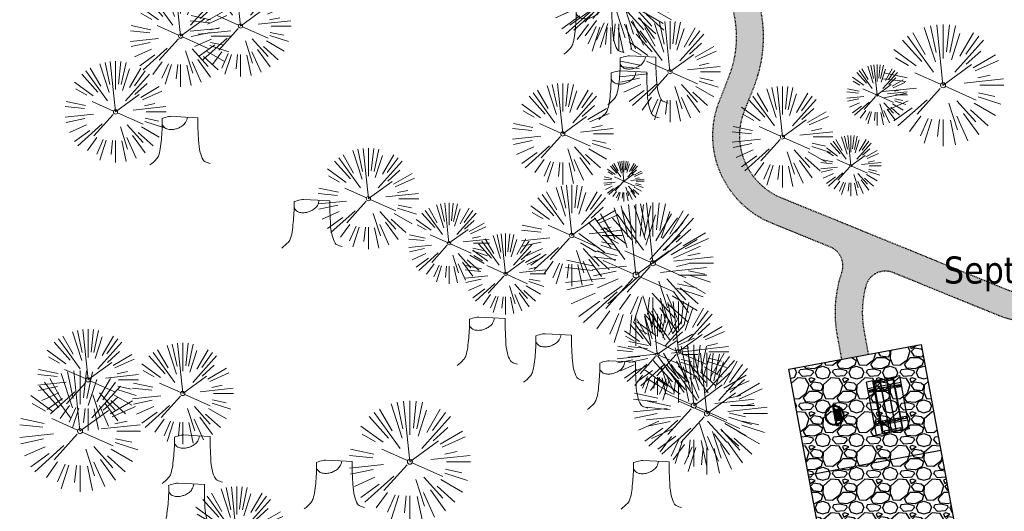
# Model space of a CAD drawing. Header units: feet. Extents: x 1134296 to 1140710, y 647902 to 649877.
# Tile 23 of 66: x 1134336 to 1134482, y 648879 to 648952. Entities that reach past the tile are written whole.
import ezdxf
from ezdxf import colors
from ezdxf.entities.mleader import LeaderData, LeaderLine
from ezdxf.math import Vec2, Vec3

# ---------------------------------------------------------------- set-up
doc = ezdxf.new("R2010")
doc.units = ezdxf.units.FT
doc.header["$MEASUREMENT"] = 0
doc.linetypes.add('RAD', pattern=[0.13, 0.08, -0.05])
for name, color, linetype, lineweight in [('-ANGLE-IRON', 8, 'Continuous', 25), ('V-ANNO-TEXT', 8, 'Continuous', 13), ('V-SITE-VEGE', 8, 'Continuous', 18)]:
    doc.layers.add(name, color=color, linetype=linetype, lineweight=lineweight)
for name, color, linetype in [('-BOLTS-LAGS-SCREWS', 7, 'Continuous'), ('-CONCRETE', 9, 'Continuous'), ('-HARDWARE', 7, 'Continuous'), ('-TIMBER', 6, 'Continuous'), ('C-CAMPSITE-PADS', 6, 'Continuous'), ('C-SWLK-GRVL', 5, 'RAD'), ('C-SWLK-GRVL-PATT', 8, 'Continuous'), ('G-TEXT-ST02', 2, 'Continuous'), ('G-XREF', 7, 'Continuous')]:
    doc.layers.add(name, color=color, linetype=linetype)
doc.styles.add('SEI-Dim & Leader', font='tahoma.ttf')
pattern_1 = [(228.012787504, (3.6, 5), (-40.00000000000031, -45.00000000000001), [0.67268, -66.5954402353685]), (184.969740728, (3.15, 4.5), (59.99999999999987, 5.000000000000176), [1.15434, -114.27962380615]), (132.510447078, (2, 4.4), (50.00000000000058, -54.99999999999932), [0.8139400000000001, -80.5801629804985]), (267.273689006, (0.05, 3.15), (5.000000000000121, 100.0000000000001), [1.05119, -104.067790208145]), (292.833654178, (0, 2.1), (-24.99999999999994, 60.00000000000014), [1.030775, -102.0468656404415]), (357.273689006, (0.4, 1.15), (-100.0000000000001, 5.000000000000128), [1.05119, -104.067790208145]), (37.6942404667, (1.45, 1.1), (-64.99999999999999, -49.99999999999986), [1.390145, -137.62424274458]), (72.2553283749, (2.55, 1.95), (35.00000000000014, 110), [1.31244, -129.9316074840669]), (121.429565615, (2.95, 3.2), (-40.0000000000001, 64.99999999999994), [1.05475, -104.420365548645]), (175.236358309, (2.4, 4.1), (54.99999999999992, -5.00000000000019), [1.20416, -59.0038128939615]), (222.397437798, (1.2, 4.2), (-59.99999999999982, -54.99999999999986), [1.55724, -154.1668750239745]), (138.814074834, (5, 3.1), (-35.00000000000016, 30), [0.5315049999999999, -52.61922406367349]), (171.46923439, (4.600000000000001, 3.45), (64.99999999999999, -9.999999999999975), [1.011185, -100.107557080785]), (225, (3.6, 3.6), (-5.551115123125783e-16, -4.999999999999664), [0.707105, -6.3639628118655]), (203.198590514, (3.25, 4.2), (24.99999999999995, 9.999999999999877), [0.38079, -37.6980755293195]), (291.801409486, (2.9, 4.050000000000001), (-4.99999999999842, 15.00000000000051), [0.538515, -26.3873090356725]), (30.96375653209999, (3.1, 3.55), (15.00000000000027, 9.999999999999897), [0.874645, -28.2801144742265]), (161.565051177, (3.85, 4), (10.00000000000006, -4.999999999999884), [0.632455, -15.178933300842]), (16.389540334, (0, 4.050000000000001), (49.99999999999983, 15.00000000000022), [0.886, -87.714225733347]), (70.3461759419, (0.8500000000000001, 4.3), (-20.0000000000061, -55.00000000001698), [0.7433049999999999, -73.58703873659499]), (293.198590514, (3.85, 5), (-9.999999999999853, 24.99999999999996), [0.761575, -37.3172905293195]), (343.610459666, (4.149999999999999, 4.3), (-49.99999999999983, 15.00000000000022), [0.8859999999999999, -87.71422573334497]), (339.44395478, (0, 0.95), (-25.00000000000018, 10.00000000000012), [0.8543999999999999, -41.86561872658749]), (294.775140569, (0.8, 0.65), (-25.00000000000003, 55.00000000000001), [0.71589, -70.87321531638]), (66.8014094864, (3.9, 0), (9.999999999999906, 24.99999999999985), [0.761575, -37.3172905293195]), (17.3540246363, (4.2, 0.7000000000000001), (-64.99999999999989, -19.99999999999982), [0.838155, -82.97711807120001]), (69.44395478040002, (1.45, 0), (-10.00000000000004, -24.99999999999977), [0.4272, -42.29281872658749]), (101.309932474, (3.6, 0), (-4.999999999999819, 20.00000000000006), [0.25495, -25.240147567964]), (165.963756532, (3.55, 0.25), (14.99999999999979, -5.000000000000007), [1.030775, -19.5847531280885]), (186.009005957, (2.55, 0.5), (50.00000000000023, 4.999999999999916), [0.9552499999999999, -94.56961587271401]), (303.690067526, (3.1, 3.1), (-4.999999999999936, 9.999999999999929), [0.7211099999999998, -17.30664637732]), (353.157226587, (3.5, 2.5), (85.00000000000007, -10.00000000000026), [1.25897, -124.6378131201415]), (60.9453959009, (4.75, 2.35), (-19.99999999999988, -34.99999999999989), [0.51478, -50.963370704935]), (90, (5, 2.8), (-4.999999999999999, 5), [0.3, -4.699999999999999]), (120.256437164, (2.45, 0.65), (20.00000000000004, -35.00000000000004), [0.69462, -68.76759994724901]), (48.01278750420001, (2.1, 1.25), (40, 44.99999999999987), [1.34536, -65.92276023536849]), (0, (3, 2.25), (5, 5), [1.3, -3.7]), (325.3048464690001, (4.3, 2.25), (50.0000000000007, -34.99999999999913), [0.7905699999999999, -78.26637150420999]), (254.054604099, (4.95, 1.8), (-5.000000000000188, -20.00000000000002), [0.72801, -35.6725394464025]), (207.645975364, (4.75, 1.1), (-94.99999999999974, -50.00000000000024), [1.185325, -117.347370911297]), (175.42607874, (3.7, 0.55), (-64.99999999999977, 5.000000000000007), [1.253995, -124.1453670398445])]

# ---------------------------------------------------------------- blocks, each defined once
blk = doc.blocks.new('V-SITE-VEGE-Stump')
for points in [[(-0.122905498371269, -0.01429599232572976, 0.05261256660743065), (-0.09863241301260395, 0.007697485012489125, 0.1061947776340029), (-0.09053039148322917, 0.02191696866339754, 0.04486152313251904), (-0.08374707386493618, 0.05273626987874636, 0.02007395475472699), (-0.07764030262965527, 0.1228815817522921, 0.01167487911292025), (-0.07732468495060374, 0.1363966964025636, 0.007866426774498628), (-0.07764030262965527, 0.1564565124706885)], [(-0.07764030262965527, 0.1564565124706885, -0.02766804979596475), (-0.05341885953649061, 0.1633605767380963, -0.0679781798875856), (-0.04316680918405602, 0.1642506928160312), (0.008593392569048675, 0.1616126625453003), (0.05395851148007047, 0.1590945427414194)], [(0.01506844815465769, 0.161253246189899, -0.08286378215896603), (0.008147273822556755, 0.1419669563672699, -0.1113242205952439), (-0.002098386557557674, 0.130555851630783, -0.03931328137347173), (-0.01592715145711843, 0.1222882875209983, -0.04919659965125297), (-0.02797848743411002, 0.1177254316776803, -0.06600187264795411), (-0.0446681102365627, 0.1155126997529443, -0.07018691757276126), (-0.06035359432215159, 0.1177254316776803, -0.1148593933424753), (-0.06850904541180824, 0.1222766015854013, -0.0759377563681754), (-0.07734269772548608, 0.1331671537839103)], [(0.05395851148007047, 0.1590945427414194, 0.004334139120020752), (0.05376627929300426, 0.1369184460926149, 0.00834373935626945), (0.05395851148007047, 0.1253997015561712), (0.05605689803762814, 0.07623641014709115, 0.04625247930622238), (0.06241632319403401, 0.03170819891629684, 0.06962485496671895), (0.07334360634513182, 0.00381048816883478, 0.1497246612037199), (0.07941695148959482, -0.001975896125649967, 0.05852299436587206), (0.09922370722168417, -0.009139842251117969)]]:
    blk.add_lwpolyline(points, format="xyb")
blk = doc.blocks.new('V-SITE-VEGE-Coniferious Tree 2')
at = {"color": 0, "linetype": 'ByBlock'}
for p, q in [((-0.0574950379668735, 0.2703678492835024), (-0.1039851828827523, 0.4890788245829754)), ((-0.0003172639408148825, 0.0025937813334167), (-0.05229705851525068, 0.4972664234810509)), ((-3.601054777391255e-05, 0.2219193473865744), (-3.601054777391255e-05, 0.5000060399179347)), ((0.02890183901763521, 0.2753366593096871), (0.05222503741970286, 0.4972664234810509)), ((0.0571938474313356, 0.2692740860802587), (0.1039131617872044, 0.4890788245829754)), ((-0.1460065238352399, 0.2528363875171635), (-0.2500390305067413, 0.4330260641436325)), ((-0.06264093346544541, 0.1926377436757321), (-0.1545378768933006, 0.4755369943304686)), ((0.06850648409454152, 0.2109817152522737), (0.1382469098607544, 0.425630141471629)), ((0.139142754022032, 0.2410654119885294), (0.2499670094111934, 0.4330260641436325)), ((-0.1756943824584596, 0.1950752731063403), (-0.3346129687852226, 0.3715878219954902)), ((-0.07913071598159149, 0.1088658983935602), (-0.2939353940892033, 0.4045257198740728)), ((0.09777767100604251, 0.108636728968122), (0.3345409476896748, 0.3715878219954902)), ((0.1868724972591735, 0.2572635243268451), (0.2938633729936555, 0.4045257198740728)), ((-0.2201011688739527, 0.1598873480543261), (-0.4045617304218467, 0.2938993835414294)), ((0.1919663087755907, 0.1728666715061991), (0.3115823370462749, 0.2805763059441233)), ((-0.2844040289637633, 0.1641894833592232), (-0.393144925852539, 0.2269610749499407)), ((0.2487690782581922, 0.143647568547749), (0.4329900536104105, 0.2500030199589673)), ((-0.0009318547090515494, -0.0006770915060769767), (0.2349564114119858, 0.1707208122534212)), ((0.2658942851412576, 0.1183972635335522), (0.4567507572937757, 0.2033670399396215)), ((-0.2961437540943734, 0.06292784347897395), (-0.4891148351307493, 0.1039491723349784)), ((-0.01992166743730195, 0.008854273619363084), (-0.2318825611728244, 0.1032199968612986)), ((0.2872695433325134, 0.06106323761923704), (0.3884790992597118, 0.08257391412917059)), ((-0.3060292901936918, 0.03215663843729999), (-0.4973024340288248, 0.05226104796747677)), ((0.173080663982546, 0.01818771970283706), (0.497230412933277, 0.05226104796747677)), ((0.3024988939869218, 0), (0.4999700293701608, 0)), ((-0.2182782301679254, -0.02292736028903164), (-0.4973024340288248, -0.05226104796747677)), ((-0.302185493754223, -0.0642195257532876), (-0.4891148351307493, -0.1039491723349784)), ((-0.02300503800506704, -0.02554197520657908), (-0.2137781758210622, -0.2373882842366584)), ((0.01849546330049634, -0.008260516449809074), (0.2719985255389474, -0.1211160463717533)), ((0.2936342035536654, -0.06241742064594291), (0.4274066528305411, -0.09084484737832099)), ((-0.2881436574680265, -0.1282723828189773), (-0.4568227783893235, -0.2033670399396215)), ((-0.1320480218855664, -0.1188660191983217), (-0.3716238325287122, -0.3345769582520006)), ((0.1143820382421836, -0.1271057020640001), (0.2718110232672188, -0.301920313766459)), ((0.2891445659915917, -0.09395946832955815), (0.4755009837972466, -0.1545018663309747)), ((-0.254528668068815, -0.1848980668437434), (-0.4045617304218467, -0.2938993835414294)), ((0.04781873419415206, -0.1473038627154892), (0.1192466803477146, -0.3671294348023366)), ((0.2253521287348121, -0.2029399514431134), (0.3715518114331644, -0.3345769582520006)), ((0.2555295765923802, -0.1475434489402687), (0.4329900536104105, -0.2500030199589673)), ((-0.1842986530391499, -0.2536176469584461), (-0.2766747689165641, -0.3807650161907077)), ((-0.1213812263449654, -0.2725449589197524), (-0.1855903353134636, -0.4167758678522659)), ((0.1131111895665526, -0.2541280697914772), (0.2033310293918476, -0.4567867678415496)), ((0.1688618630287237, -0.2324611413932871), (0.2938633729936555, -0.4045257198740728)), ((-0.09098502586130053, -0.2799408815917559), (-0.1545378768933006, -0.4755369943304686)), ((-0.02966136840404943, -0.2817638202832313), (-0.04434904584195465, -0.4216092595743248)), ((-3.601054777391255e-05, -0.2817638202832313), (-3.601054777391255e-05, -0.5000060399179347)), ((0.06104806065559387, -0.2873055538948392), (0.1039131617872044, -0.4890788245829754))]:
    blk.add_line(p, q, dxfattribs=at)
blk.add_circle((-3.601054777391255e-05, 0), 0.02083358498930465)
blk = doc.blocks.new('_Open90')
at = {"color": 0, "linetype": 'ByBlock', "lineweight": -2}
for p, q in [((-0.5, 0.5), (0, 0)), ((0, 0), (-1, 0)), ((0, 0), (-0.5, -0.5))]:
    blk.add_line(p, q, dxfattribs=at)
blk = doc.blocks.new('10FT_Precast Table')
at = {"layer": '-ANGLE-IRON'}
for p, q in [((-28.53399626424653, 21.12499979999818), (-28.53399626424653, 27.62500020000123)), ((-28.53399626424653, 27.62500020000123), (-24.53403626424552, 27.62500020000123)), ((-24.53403626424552, 21.12499979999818), (-28.53399626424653, 21.12499979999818)), ((-24.53403626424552, 27.62500020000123), (-24.53403626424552, 21.12499979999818)), ((28.46604333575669, 21.12499979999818), (28.46604333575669, 27.62500020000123)), ((28.46604333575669, 27.62500020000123), (32.4660033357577, 27.62500020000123)), ((32.4660033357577, 21.12499979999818), (28.46604333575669, 21.12499979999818)), ((32.4660033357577, 27.62500020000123), (32.4660033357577, 21.12499979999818)), ((-43.49999999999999, 15.25000002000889), (-46.49999999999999, 15.25000002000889)), ((-46.49999999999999, 15.25000002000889), (-46.49999999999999, -15.25000001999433)), ((-43.49999999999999, -15.25000001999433), (-43.49999999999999, 15.25000002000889)), ((-25.53399626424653, 15.25000002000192), (-28.53399626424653, 15.25000002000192)), ((-28.53399626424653, 15.25000002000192), (-28.53399626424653, -15.2500000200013)), ((-25.53399626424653, -15.2500000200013), (-25.53399626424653, 15.25000002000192)), ((32.4660033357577, 15.25000002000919), (29.4660033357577, 15.25000002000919)), ((29.4660033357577, 15.25000002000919), (29.4660033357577, -15.25000001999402)), ((32.4660033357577, -15.25000001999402), (32.4660033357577, 15.25000002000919)), ((46.50000000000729, 15.25000002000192), (43.50000000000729, 15.25000002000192)), ((43.50000000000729, 15.25000002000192), (43.50000000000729, -15.2500000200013)), ((46.50000000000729, -15.2500000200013), (46.50000000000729, 15.25000002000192)), ((-46.49999999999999, -15.25000001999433), (-43.49999999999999, -15.25000001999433)), ((-28.53399626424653, -15.2500000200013), (-25.53399626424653, -15.2500000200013)), ((29.4660033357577, -15.25000001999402), (32.4660033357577, -15.25000001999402)), ((43.50000000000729, -15.2500000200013), (46.50000000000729, -15.2500000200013)), ((-28.53399626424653, -27.62500019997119), (-28.53399626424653, -21.12499979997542)), ((-28.53399626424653, -21.12499979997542), (-24.53403626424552, -21.12499979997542)), ((-24.53403626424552, -27.62500019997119), (-28.53399626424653, -27.62500019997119)), ((-24.53403626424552, -21.12499979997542), (-24.53403626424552, -27.62500019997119)), ((28.46604333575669, -27.62500019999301), (28.46604333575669, -21.12499979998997)), ((28.46604333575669, -21.12499979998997), (32.4660033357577, -21.12499979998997)), ((32.4660033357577, -27.62500019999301), (28.46604333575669, -27.62500019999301)), ((32.4660033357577, -21.12499979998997), (32.4660033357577, -27.62500019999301))]:
    blk.add_line(p, q, dxfattribs=at)
at = {"layer": '-BOLTS-LAGS-SCREWS'}
for centre in [(-26.53401626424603, 26.12500020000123), (-26.53401626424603, 22.62499979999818), (30.46602333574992, 26.12500020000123), (30.46602333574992, 22.62499979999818), (-44.99999999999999, 14.25000402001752), (-44.99999999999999, 8.750004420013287), (-44.99999999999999, 2.750004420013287), (-27.03399626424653, 14.25000402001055), (-27.03399626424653, 8.750004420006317), (-27.03399626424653, 2.750004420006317), (30.9660033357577, 14.25000402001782), (30.9660033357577, 8.750004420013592), (30.9660033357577, 2.750004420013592), (45.00000000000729, 14.25000402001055), (45.00000000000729, 8.750004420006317), (45.00000000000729, 2.750004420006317), (-44.99999999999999, -2.750004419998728), (-44.99999999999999, -8.750004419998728), (-44.99999999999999, -14.25000402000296), (-27.03399626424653, -2.750004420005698), (-27.03399626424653, -8.750004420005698), (-27.03399626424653, -14.25000402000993), (30.9660033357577, -2.750004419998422), (30.9660033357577, -8.750004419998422), (30.9660033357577, -14.25000401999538), (45.00000000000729, -2.750004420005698), (45.00000000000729, -8.750004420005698), (45.00000000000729, -14.25000402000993), (-26.53401626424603, -22.62499979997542), (-26.53401626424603, -26.12500019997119), (30.46602333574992, -22.62499979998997), (30.46602333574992, -26.12500019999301)]:
    blk.add_circle(centre, 0.15625000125, dxfattribs=at)
at = {"layer": '-CONCRETE'}
for p, q in [((-32.03399630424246, -29.99999999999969), (-32.03399630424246, 30.00000000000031)), ((-28.53399626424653, 29.99999999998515), (-28.53399626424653, 27.62500020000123)), ((-28.53399626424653, -27.12499979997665), (-28.53399626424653, 27.12499979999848)), ((32.4660033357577, 29.99999999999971), (32.4660033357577, 27.62500020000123)), ((32.4660033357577, -27.1249997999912), (32.4660033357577, 27.12499979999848)), ((35.96600337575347, -29.99999999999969), (35.96600337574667, 30.00000000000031)), ((-28.53399626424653, -29.99999999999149), (-28.53399626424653, -27.62500019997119)), ((32.4660033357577, -27.62500019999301), (32.4660033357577, -29.99999999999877))]:
    blk.add_line(p, q, dxfattribs=at)
at = {"layer": '-TIMBER'}
for p, q in [((-47.99999999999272, 18.7499999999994), (-47.99999999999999, 29.99999999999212)), ((-47.99999999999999, 29.99999999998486), (48, 29.9999999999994)), ((-47.99999999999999, 18.74999999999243), (48, 18.74999999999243)), ((48.00000000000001, 18.75000000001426), (48.00000000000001, 29.99999999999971)), ((-47.99999999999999, 5.875002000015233), (-47.99999999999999, 17.12500200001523)), ((-47.99999999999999, 17.12500200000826), (47.99999999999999, 17.12500200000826)), ((-47.99999999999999, 5.875002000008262), (47.99999999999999, 5.875002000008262)), ((-47.99999999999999, -5.625002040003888), (-47.99999999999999, 5.625002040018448)), ((-47.99999999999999, 5.625002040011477), (47.99999999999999, 5.625002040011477)), ((48.00000000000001, 17.12500200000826), (48.00000000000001, 5.875002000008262)), ((48.00000000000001, 5.625002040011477), (48.00000000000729, -5.625002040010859)), ((47.99999999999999, -5.625002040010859), (-47.99999999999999, -5.625002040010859)), ((-47.99999999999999, -17.1250019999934), (-47.99999999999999, -5.875002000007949)), ((47.99999999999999, -5.875002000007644), (-47.99999999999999, -5.875002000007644)), ((47.99999999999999, -17.12500200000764), (-47.99999999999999, -17.12500200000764)), ((48.00000000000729, -5.875002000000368), (48.00000000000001, -17.12500200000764)), ((-47.99999999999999, -29.99999999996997), (-47.99999999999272, -18.74999999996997)), ((-47.99999999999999, -18.74999999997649), (48, -18.74999999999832)), ((-47.99999999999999, -29.99999999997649), (48.00000000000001, -29.99999999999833)), ((48.00000000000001, -29.99999999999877), (48.00000000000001, -18.74999999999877))]:
    blk.add_line(p, q, dxfattribs=at)
blk = doc.blocks.new('*X1280')
at = {"color": 0}
for p, q in [((146.0622026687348, 353.5980429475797), (146.1426743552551, 353.6785146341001)), ((146.0622026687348, 352.8909361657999), (146.8122026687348, 353.6409361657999)), ((146.0622026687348, 352.5373827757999), (146.8122026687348, 353.2873827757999)), ((146.0622026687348, 351.8302759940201), (146.8122026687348, 352.5802759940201)), ((146.0622026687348, 351.4767226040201), (146.8122026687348, 352.2267226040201)), ((146.0622026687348, 350.7696158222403), (146.8122026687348, 351.5196158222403)), ((146.3246548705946, 350.6785146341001), (146.8122026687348, 351.1660624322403))]:
    blk.add_line(p, q, dxfattribs=at)
blk = doc.blocks.new('Pilot Rocks FS-30_18_PA')
at = {"layer": '-HARDWARE'}
for p, q in [((-8.817777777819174, 0.04421580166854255), (-17.86666666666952, 0.04421580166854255)), ((-17.86666666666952, 0.04421580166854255), (-12.77892653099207, 0.04421580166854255)), ((-10.20000000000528, 0.04421580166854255), (10.19999999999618, 0.04421580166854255)), ((8.817777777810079, 0.04421580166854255), (17.86666666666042, 0.04421580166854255)), ((12.77892653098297, 0.04421580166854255), (17.86666666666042, 0.04421580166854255)), ((-18.93333333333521, -4.555784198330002), (-18.93333333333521, -1.355784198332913)), ((-18.93333333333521, -1.355784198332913), (-18.86666666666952, -1.355784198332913)), ((-18.86666666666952, -1.355784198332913), (-18.86666666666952, -0.9557841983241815)), ((-18.86666666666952, -1.355784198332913), (-18.86666666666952, -0.9557841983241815)), ((-18.20000000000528, -1.355784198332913), (-18.20000000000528, -0.9557841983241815)), ((-18.20000000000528, -0.9557841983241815), (-18.20000000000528, -1.355784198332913)), ((-18.20000000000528, -1.355784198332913), (-18.13333333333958, -1.355784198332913)), ((-18.13333333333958, -1.355784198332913), (-18.13333333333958, -4.555784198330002)), ((-8.817777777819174, -0.6224508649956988), (-17.86666666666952, -0.6224508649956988)), ((-13.33940419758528, -0.6224508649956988), (-17.86666666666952, -0.6224508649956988)), ((-10.20000000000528, -0.6224508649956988), (10.19999999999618, -0.6224508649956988)), ((-10.20000000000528, -0.6224508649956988), (-10.20000000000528, -11.31238912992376)), ((-10.20000000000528, -11.31238912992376), (-10.20000000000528, -14.84572246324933)), ((-10.20000000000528, -13.68324198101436), (-10.20000000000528, -14.84572246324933)), ((-9.533333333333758, -0.6224508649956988), (-9.533333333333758, -11.31238912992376)), ((-9.533333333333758, -11.31238912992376), (-9.533333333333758, -14.84572246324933)), ((-9.533333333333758, -11.64572246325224), (9.533333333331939, -11.64572246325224)), ((-9.533333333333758, -12.31238912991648), (9.533333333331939, -12.31238912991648)), ((-9.533333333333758, -14.84572246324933), (-9.533333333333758, -14.47618734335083)), ((-8.817777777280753, -0.6224508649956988), (-8.817777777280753, -11.64572246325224)), ((-8.284444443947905, -0.6224508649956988), (-8.284444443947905, -11.64572246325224)), ((-7.502222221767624, -0.6224508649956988), (-7.502222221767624, -11.64572246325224)), ((-6.9688888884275, -0.6224508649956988), (-6.9688888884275, -11.64572246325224)), ((-6.18666666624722, -0.6224508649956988), (-6.18666666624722, -11.64572246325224)), ((-5.653333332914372, -0.6224508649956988), (-5.653333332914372, -11.64572246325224)), ((-4.871111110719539, -0.6224508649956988), (-4.871111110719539, -11.64572246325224)), ((-4.337777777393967, -0.6224508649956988), (-4.337777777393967, -11.64572246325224)), ((-3.555555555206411, -0.6224508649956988), (-3.555555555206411, -11.64572246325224)), ((-3.022222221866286, -0.6224508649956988), (-3.022222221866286, -11.64572246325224)), ((-2.23999999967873, -0.6224508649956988), (-2.23999999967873, -11.64572246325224)), ((-1.706666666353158, -0.6224508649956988), (-1.706666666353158, -11.64572246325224)), ((-0.9244444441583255, -0.6224508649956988), (-0.9244444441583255, -11.64572246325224)), ((-0.3911111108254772, -0.6224508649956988), (-0.3911111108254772, -11.64572246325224)), ((0.3911111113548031, -0.6224508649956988), (0.3911111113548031, -11.64572246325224)), ((0.9244444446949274, -0.6224508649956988), (0.9244444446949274, -11.64572246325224)), ((1.706666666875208, -0.6224508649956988), (1.706666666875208, -11.64572246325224)), ((2.240000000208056, -0.6224508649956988), (2.240000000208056, -11.64572246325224)), ((3.022222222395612, -0.6224508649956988), (3.022222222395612, -11.64572246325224)), ((3.555555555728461, -0.6224508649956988), (3.555555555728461, -11.64572246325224)), ((4.337777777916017, -0.6224508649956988), (4.337777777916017, -11.64572246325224)), ((4.871111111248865, -0.6224508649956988), (4.871111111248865, -11.64572246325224)), ((5.653333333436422, -0.6224508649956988), (5.653333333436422, -11.64572246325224)), ((6.18666666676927, -0.6224508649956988), (6.18666666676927, -11.64572246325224)), ((6.968888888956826, -0.6224508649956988), (6.968888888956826, -11.64572246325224)), ((7.502222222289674, -0.6224508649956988), (7.502222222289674, -11.64572246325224)), ((8.28444444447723, -0.6224508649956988), (8.28444444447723, -11.64572246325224)), ((8.817777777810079, -0.6224508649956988), (8.817777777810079, -11.64572246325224)), ((17.86666666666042, -0.6224508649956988), (8.817777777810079, -0.6224508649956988)), ((9.533333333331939, -0.6224508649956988), (9.533333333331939, -11.31238912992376)), ((9.533333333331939, -11.31238912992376), (9.533333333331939, -14.84572246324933)), ((9.533333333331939, -14.47618734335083), (9.533333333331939, -14.84572246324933)), ((10.19999999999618, -0.6224508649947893), (10.19999999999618, -11.31238912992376)), ((10.19999999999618, -11.31238912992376), (10.19999999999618, -14.84572246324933)), ((10.19999999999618, -14.84572246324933), (10.19999999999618, -13.68324198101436)), ((18.13333333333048, -4.555784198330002), (18.13333333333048, -1.355784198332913)), ((18.13333333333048, -1.355784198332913), (18.19999999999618, -1.355784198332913)), ((18.93333333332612, -4.555784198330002), (18.13333333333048, -4.555784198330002)), ((18.19999999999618, -1.355784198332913), (18.19999999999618, -0.9557841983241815)), ((18.19999999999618, -1.355784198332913), (18.19999999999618, -0.9557841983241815)), ((18.86666666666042, -1.355784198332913), (18.86666666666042, -0.9557841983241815)), ((18.86666666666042, -0.9557841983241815), (18.86666666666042, -1.355784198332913)), ((18.86666666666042, -1.355784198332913), (18.93333333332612, -1.355784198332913)), ((18.93333333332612, -1.355784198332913), (18.93333333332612, -4.555784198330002))]:
    blk.add_line(p, q, dxfattribs=at)
at = {"layer": '-HARDWARE', "flags": 128}
for points in [[(0.04426932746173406, 18.18944163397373, 1), (-0.6223972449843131, 18.18908719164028), (-0.6206959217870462, 14.98908764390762, 1), (0.04597065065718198, 14.98944208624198), (0.04426932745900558, 18.18944163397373)], [(-11.77825193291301, -8.933957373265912, -1), (-11.29140720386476, -9.3893985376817), (-13.47752479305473, -11.72625323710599, -1), (-13.96436952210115, -11.27081207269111), (-11.77825193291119, -8.93395737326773)], [(11.77825193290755, -8.933957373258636, 1), (11.29140720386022, -9.389398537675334), (13.47752479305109, -11.72625323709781, 1), (13.96436952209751, -11.27081207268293), (11.77825193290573, -8.933957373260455)]]:
    blk.add_lwpolyline(points, format="xyb", dxfattribs=at)
at = {"layer": '-HARDWARE'}
for points in [[(-18.93333333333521, -4.555784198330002), (-18.93333333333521, -1.355784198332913), (-18.13333333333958, -1.355784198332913), (-18.13333333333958, -4.555784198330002)], [(-7.502222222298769, -11.64572246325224), (-8.28444444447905, -11.64572246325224), (-8.28444444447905, -0.6224508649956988), (-7.502222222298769, -0.6224508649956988)], [(-6.186666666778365, -11.64572246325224), (-6.968888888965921, -11.64572246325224), (-6.968888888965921, -0.6224508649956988), (-6.186666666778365, -0.6224508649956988)], [(-4.87111111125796, -11.64572246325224), (-5.653333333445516, -11.64572246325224), (-5.653333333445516, -0.6224508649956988), (-4.87111111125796, -0.6224508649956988)], [(-3.555555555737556, -11.64572246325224), (-4.337777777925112, -11.64572246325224), (-4.337777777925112, -0.6224508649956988), (-3.555555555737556, -0.6224508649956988)], [(-2.240000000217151, -11.64572246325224), (-3.022222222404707, -11.64572246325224), (-3.022222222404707, -0.6224508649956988), (-2.240000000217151, -0.6224508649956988)], [(-0.9244444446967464, -11.64572246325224), (-1.706666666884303, -11.64572246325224), (-1.706666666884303, -0.6224508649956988), (-0.9244444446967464, -0.6224508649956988)], [(-0.3911111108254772, -11.64572246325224), (0.3911111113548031, -11.64572246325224), (0.3911111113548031, -0.6224508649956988), (-0.3911111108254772, -0.6224508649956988)], [(0.9244444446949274, -11.64572246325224), (1.706666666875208, -11.64572246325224), (1.706666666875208, -0.6224508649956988), (0.9244444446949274, -0.6224508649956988)], [(2.240000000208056, -11.64572246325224), (3.022222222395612, -11.64572246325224), (3.022222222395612, -0.6224508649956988), (2.240000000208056, -0.6224508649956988)], [(3.555555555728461, -11.64572246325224), (4.337777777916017, -11.64572246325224), (4.337777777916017, -0.6224508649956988), (3.555555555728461, -0.6224508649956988)], [(4.871111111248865, -11.64572246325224), (5.653333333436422, -11.64572246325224), (5.653333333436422, -0.6224508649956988), (4.871111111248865, -0.6224508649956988)], [(6.18666666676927, -11.64572246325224), (6.968888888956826, -11.64572246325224), (6.968888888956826, -0.6224508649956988), (6.18666666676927, -0.6224508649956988)], [(7.502222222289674, -11.64572246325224), (8.28444444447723, -11.64572246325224), (8.28444444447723, -0.6224508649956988), (7.502222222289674, -0.6224508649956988)], [(18.93333333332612, -4.555784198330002), (18.93333333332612, -1.355784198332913), (18.13333333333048, -1.355784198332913), (18.13333333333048, -4.555784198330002)]]:
    blk.add_lwpolyline(points, close=True, dxfattribs=at)
for centre, radius, start, end in [((-17.86666666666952, -0.9557841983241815), 1, 90, 180), ((-17.86666666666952, -0.9557841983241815), 1, 90, 180), ((0, 9.094947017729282e-13), 17.06666666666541, 0.1484403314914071, 179.8515596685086), ((0, 0), 15.73333333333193, 0.1610200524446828, 179.8389799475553), ((17.86666666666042, -0.9557841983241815), 1, 0, 90), ((17.86666666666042, -0.9557841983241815), 1, 0, 90), ((-17.86666666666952, -0.9557841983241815), 0.3333333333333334, 90, 180), ((-17.86666666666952, -0.9557841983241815), 0.3333333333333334, 90, 180), ((0, 9.094947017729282e-13), 17.06666666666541, 182.0901397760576, 220.7490543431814), ((0, 0), 15.73333333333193, 182.2673591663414, 220.2247561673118), ((-9.094947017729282e-13, 1.818989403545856e-12), 17.06666666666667, 220.7490543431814, 233.2977773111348), ((-9.094947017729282e-13, 1.818989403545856e-12), 15.73333333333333, 220.2247561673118, 229.5860659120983), ((-9.866666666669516, -11.64572246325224), 0.3333333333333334, 0, 180), ((-9.866666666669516, -14.84572246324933), 0.3333333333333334, 180, 0), ((-9.866666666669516, -14.84572246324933), 0.3333333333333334, 180, 0), ((-9.094947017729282e-13, 1.818989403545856e-12), 15.73333333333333, 232.7040475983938, 307.2959524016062), ((-9.094947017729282e-13, 1.818989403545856e-12), 17.06666666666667, 236.0413981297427, 303.9586018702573), ((9.866666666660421, -11.64572246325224), 0.3333333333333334, 0, 180), ((9.866666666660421, -14.84572246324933), 0.3333333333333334, 180, 0), ((9.866666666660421, -14.84572246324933), 0.3333333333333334, 180, 0), ((-9.094947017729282e-13, 1.818989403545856e-12), 15.73333333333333, 310.4139340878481, 319.7752438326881), ((-6.821210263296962e-11, 6.548361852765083e-11), 17.06666666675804, 306.7022226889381, 319.2509456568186), ((0, 0), 15.73333333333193, 319.7752438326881, 357.7326408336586), ((0, 9.094947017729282e-13), 17.06666666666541, 319.2509456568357, 357.9098602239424), ((17.86666666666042, -0.9557841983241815), 0.3333333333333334, 0, 90), ((17.86666666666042, -0.9557841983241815), 0.3333333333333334, 0, 90)]:
    blk.add_arc(centre, radius, start, end, dxfattribs=at)
at = {"layer": '-HARDWARE', "rotation": 180}
for p, xscale, yscale, zscale in [((137.6663495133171, 372.583162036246), 1.066666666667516, 1.066666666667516, 1.066666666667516), ((-137.6663495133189, 372.583162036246), -1.066666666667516, 1.066666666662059, 1.066666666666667)]:
    blk.add_blockref('*X1280', p, dxfattribs=dict(at, xscale=xscale, yscale=yscale, zscale=zscale))
blk = doc.blocks.new('C_PBASE-PACTOLA_02403811')
at = {"layer": 'C-CAMPSITE-PADS'}
blk.add_lwpolyline([(1134475.464620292, 648872.7354307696), (1134455.798879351, 648869.0941901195), (1134449.972894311, 648900.5593756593), (1134469.638635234, 648904.200616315)], close=True, dxfattribs=at)
at = {"layer": 'C-SWLK-GRVL', "flags": 128}
for points in [[(1134515.801917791, 648989.2004602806), (1134528.51809844, 648999.6742896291, -0.4142135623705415), (1134535.556339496, 648998.9937289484), (1134540.042125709, 648993.5475768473, -0.2768597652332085), (1134540.804653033, 648988.4614401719, 0.01548046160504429), (1134527.749382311, 648953.8208523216, -0.124350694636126), (1134521.070339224, 648943.5569414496), (1134506.572578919, 648930.1459899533, 0.03970333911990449), (1134501.197764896, 648924.3178464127), (1134494.136157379, 648915.3233278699, -0.3346006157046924), (1134482.502472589, 648912.2356799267), (1134448.93629179, 648925.8904717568, -0.4109328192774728), (1134443.399896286, 648938.8174027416), (1134444.835329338, 648942.4625679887, 0.2500295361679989), (1134442.677586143, 648961.1639925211, -0.1364820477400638), (1134439.167762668, 648971.2919705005), (1134436.920544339, 649007.3117520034, -0.1651222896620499), (1134453.759212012, 649069.3634849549), (1134474.286828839, 649099.8716937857, -0.494522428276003), (1134521.882953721, 649102.7313442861), (1134533.498860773, 649089.2796134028, 0.04491381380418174), (1134546.38631418, 649076.8146462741, -0.3543479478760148), (1134550.337651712, 649058.3434381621), (1134549.784071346, 649057.2545665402, -0.4060480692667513), (1134546.132100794, 649055.2149796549), (1134537.86765222, 649057.4319270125, -0.02700540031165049), (1134533.661234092, 649058.8076071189)], [(1134457.839190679, 648902.0158719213), (1134457.200590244, 648905.4648476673, -0.1266767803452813), (1134457.853193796, 648914.9177311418, 0.3951805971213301), (1134456.136823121, 648918.642970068), (1134447.429028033, 648922.1853191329, -0.4109328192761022), (1134439.678074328, 648940.2830225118), (1134441.11350738, 648943.9281877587, 0.2500295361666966), (1134439.387312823, 648958.8893273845, -0.1364820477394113), (1134435.175524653, 648971.0429009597)], [(1134534.966387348, 648925.3558447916), (1134542.320279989, 648932.1584608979, 0.4142135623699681), (1134542.540399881, 648937.811030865), (1134534.846216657, 648946.1287422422, 0.4671666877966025), (1134528.718205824, 648945.8235893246, -0.04436767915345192), (1134525.152399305, 648941.8840432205), (1134509.288803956, 648927.2096450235, 0.03970333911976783), (1134504.343975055, 648921.8477529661), (1134497.282367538, 648912.8532344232, -0.3346006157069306), (1134480.995208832, 648908.5305273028), (1134465.436231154, 648914.8599516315, 0.4498542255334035), (1134461.411468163, 648912.8703523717, 0.1128010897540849), (1134461.133738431, 648906.1930957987), (1134461.772338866, 648902.7441200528)]]:
    blk.add_lwpolyline(points, format="xyb", dxfattribs=at)
at = {"layer": 'Defpoints'}
blk.add_lwpolyline([(1134472.551627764, 648888.4680235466), (1134452.885886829, 648884.8267828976)], dxfattribs=at)
at = {"layer": '-HARDWARE', "xscale": 0.08333333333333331, "yscale": 0.08333333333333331, "zscale": 0.08333333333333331, "rotation": 100.4898904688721}
blk.add_blockref('Pilot Rocks FS-30_18_PA', (1134456.760991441, 648893.6802600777), dxfattribs=at)
at = {"xscale": 0.08333333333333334, "yscale": 0.08333333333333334, "zscale": 0.08333333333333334, "rotation": 100.4898904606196}
blk.add_blockref('10FT_Precast Table', (1134464.70376569, 648895.1509167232), dxfattribs=at)
blk = doc.blocks.new('C_PHTCH-PACTOLA_02403811')
at = {"layer": 'C-SWLK-GRVL-PATT'}
h = blk.add_hatch(dxfattribs=at)
h.set_pattern_fill('GRAVEL', color=256, scale=5)
h.set_pattern_definition(pattern_1)
edge = h.paths.add_edge_path(flags=16)
edge.add_arc((1134548.490387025, 649097.0318955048), 40.99999999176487, 248.796184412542, 254.9838623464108)
edge.add_line((1134537.86765222, 649057.4319270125), (1134546.132100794, 649055.2149796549))
edge.add_arc((1134546.909374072, 649058.112538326), 3.000000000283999, 254.9838623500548, 343.3819296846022)
edge.add_line((1134549.784071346, 649057.2545665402), (1134550.337651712, 649058.3434381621))
edge.add_arc((1134536.966462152, 649065.141326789), 15.00000000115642, 333.0512984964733, 411.0980064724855)
edge.add_arc((1134609.185327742, 649154.6367762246), 100.0000000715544, 220.8114317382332, 231.0980064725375, ccw=False)
edge.add_line((1134533.498860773, 649089.2796134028), (1134521.882953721, 649102.7313442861))
edge.add_arc((1134499.177013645, 649083.1241954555), 30.00000000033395, 40.81143173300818, 146.0651440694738)
edge.add_line((1134474.286828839, 649099.8716937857), (1134453.759212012, 649069.3634849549))
edge.add_arc((1134536.7264947, 649013.5384905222), 100.0000000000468, 146.065144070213, 183.5699678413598)
edge.add_line((1134436.920544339, 649007.3117520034), (1134439.167762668, 648971.2919705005))
edge.add_arc((1134459.128952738, 648972.5373182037), 19.99999999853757, 183.5699678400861, 214.657273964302)
edge.add_arc((1134426.226219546, 648949.7906668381), 19.99999999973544, -21.49407086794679, 34.65727396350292, ccw=False)
edge.add_line((1134444.835329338, 648942.4625679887), (1134443.399896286, 648938.8174027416))
edge.add_arc((1134452.704451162, 648935.1533533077), 9.999999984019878, 158.5059290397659, 247.8634065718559)
edge.add_line((1134448.93629179, 648925.8904717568), (1134482.502472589, 648912.2356799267))
edge.add_arc((1134486.270631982, 648921.4985614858), 9.999999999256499, 247.8634064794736, 321.8644980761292)
edge.add_line((1134494.136157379, 648915.3233278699), (1134501.197764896, 648924.3178464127))
edge.add_arc((1134540.525391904, 648893.4416783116), 50.00000002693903, 132.7699397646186, 141.8644980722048, ccw=False)
edge.add_line((1134506.572578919, 648930.1459899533), (1134521.070339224, 648943.5569414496))
edge.add_arc((1134504.093932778, 648961.9090972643), 24.99999997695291, 312.7699396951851, 341.1234729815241)
edge.add_arc((1135093.567282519, 648760.3570264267), 597.978384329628, 157.575895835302, 161.1234729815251, ccw=False)
edge.add_arc((1134536.182724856, 648990.3687366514), 4.99999999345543, 337.5758958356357, 399.4769718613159)
edge.add_line((1134540.042125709, 648993.5475768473), (1134535.556339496, 648998.9937289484))
edge.add_arc((1134531.696938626, 648995.8148887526), 5.000000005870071, 39.47697174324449, 129.4769716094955)
edge.add_line((1134528.51809844, 648999.6742896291), (1134515.801917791, 648989.2004602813))
edge.add_line((1134515.801917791, 648989.2004602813), (1134511.293630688, 648990.6693089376))
edge.add_line((1134511.293630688, 648990.6693089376), (1134527.518786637, 649004.0333463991))
edge.add_arc((1134525.611482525, 649006.3489869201), 3.000000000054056, 309.4769716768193, 399.4769716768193)
edge.add_line((1134527.927123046, 649008.2562910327), (1134522.621097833, 649014.6982878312))
edge.add_arc((1134511.042895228, 649005.1617672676), 15.00000000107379, 39.47697167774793, 71.57860019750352)
edge.add_line((1134515.782946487, 649019.393138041), (1134513.264941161, 649020.2318115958))
edge.add_line((1134513.264941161, 649020.2318115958), (1134514.528954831, 649024.0268438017))
edge.add_line((1134514.528954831, 649024.0268438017), (1134517.046960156, 649023.188170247))
edge.add_arc((1134511.042895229, 649005.1617672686), 18.99999999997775, 39.47697167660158, 71.57860019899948, ccw=False)
edge.add_line((1134525.708618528, 649017.2413599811), (1134538.525775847, 649001.6801662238))
edge.add_arc((1134542.385176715, 649004.8590064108), 4.999999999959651, 219.4769716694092, 336.078134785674)
edge.add_arc((1135093.567291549, 648760.3570231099), 597.9783939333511, 152.1483058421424, 156.0781347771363, ccw=False)
edge.add_arc((1134560.438019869, 649042.0592120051), 4.999999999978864, 332.1483058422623, 434.9838623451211)
edge.add_line((1134561.733475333, 649046.8884764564), (1134536.831287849, 649053.5685154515))
edge.add_arc((1134548.490387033, 649097.0318955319), 45.00000002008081, 248.7961844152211, 254.9838623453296, ccw=False)
edge.add_line((1134532.214487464, 649055.0784082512), (1134533.661234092, 649058.8076071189))
edge = h.paths.add_edge_path()
edge.add_line((1134601.857481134, 649091.7855040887), (1134597.711378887, 649094.5801124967))
edge.add_arc((1135093.567290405, 648760.3570236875), 597.9783926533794, 146.0187423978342, 150.7800618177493)
edge.add_arc((1134567.17752859, 649055.0383738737), 5.286670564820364, 257.3645220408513, 328.39940210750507, ccw=False)
edge.add_line((1134566.021082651, 649049.8797385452), (1134558.179472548, 649051.9832590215))
edge.add_arc((1134559.47492801, 649056.8125234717), 4.999999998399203, 159.6940240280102, 254.9838623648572, ccw=False)
edge.add_arc((1134536.966462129, 649065.1413267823), 19.00000002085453, 339.6940240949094, 411.0980064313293)
edge.add_arc((1134609.185327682, 649154.6367761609), 95.99999998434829, 220.8114317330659, 231.0980064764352, ccw=False)
edge.add_line((1134536.52631945, 649091.8938999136), (1134524.910412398, 649105.3456307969))
edge.add_arc((1134499.177013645, 649083.1241954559), 33.99999999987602, 40.811431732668, 112.67770225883)
edge.add_arc((1134484.911775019, 649117.2636589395), 3.000000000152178, 228.8203477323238, 292.67770225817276, ccw=False)
edge.add_line((1134482.93650839, 649115.0057125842), (1134470.117493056, 649126.2198732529))
edge.add_line((1134470.117493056, 649126.2198732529), (1134467.483804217, 649123.2092781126))
edge.add_line((1134467.483804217, 649123.2092781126), (1134477.860940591, 649114.1312895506))
edge.add_arc((1134475.88567396, 649111.8733431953), 3.000000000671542, -50.98707642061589, 48.82034771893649, ccw=False)
edge.add_arc((1134499.177013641, 649083.1241954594), 33.99999999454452, 129.0129235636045, 146.0651440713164)
edge.add_line((1134470.968137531, 649102.104693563), (1134450.907684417, 649072.2907849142))
edge.add_arc((1134448.418665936, 649073.9655347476), 3.000000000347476, 250.8568652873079, 326.06514406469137, ccw=False)
edge.add_line((1134447.434878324, 649071.1314278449), (1134442.571547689, 649072.8196084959))
edge.add_arc((1134449.130131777, 649091.713654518), 20.00000000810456, 234.0626253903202, 250.8568652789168, ccw=False)
edge.add_line((1134437.392119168, 649075.5204750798), (1134428.464585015, 649081.9918112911))
edge.add_line((1134428.464585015, 649081.9918112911), (1134426.116982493, 649078.7531754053))
edge.add_line((1134426.116982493, 649078.7531754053), (1134435.044516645, 649072.2818391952))
edge.add_arc((1134449.130131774, 649091.713654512), 24.00000000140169, 234.0626253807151, 250.8568652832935)
edge.add_line((1134441.259830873, 649069.0407992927), (1134444.032547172, 649068.0783218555))
edge.add_arc((1134443.048759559, 649065.2442149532), 3.000000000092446, -28.89664176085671, 70.85686528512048, ccw=False)
edge.add_arc((1134536.726494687, 649013.5384905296), 103.9999999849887, 151.1033582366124, 161.2127055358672)
edge.add_arc((1134435.427379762, 649047.9984573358), 3.000000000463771, 257.0526530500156, 341.21270553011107, ccw=False)
edge.add_line((1134434.755213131, 649045.0747282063), (1134412.262785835, 649050.2457472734))
edge.add_arc((1134414.055230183, 649058.0423582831), 7.999999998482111, 236.9020541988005, 257.0526530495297, ccw=False)
edge.add_line((1134409.686654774, 649051.3404519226), (1134407.502367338, 649047.9894985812))
edge.add_arc((1134414.055230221, 649058.0423582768), 12.00000000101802, 236.9020555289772, 257.0526530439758)
edge.add_line((1134411.366563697, 649046.3474417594), (1134433.321365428, 649041.3000230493))
edge.add_arc((1134432.649198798, 649038.3762939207), 2.999999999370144, -13.422447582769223, 77.05265305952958, ccw=False)
edge.add_arc((1134536.726494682, 649013.5384905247), 103.9999999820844, 166.5775524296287, 179.7756991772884)
edge.add_arc((1134429.727314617, 649013.9573717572), 3.000000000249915, 271.95738677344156, 359.7756991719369, ccw=False)
edge.add_line((1134429.829783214, 649010.9591222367), (1134395.691993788, 649010.0690074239))
edge.add_line((1134395.691993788, 649010.0690074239), (1134406.987773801, 649006.1761351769))
edge.add_line((1134406.987773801, 649006.1761351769), (1134430.013276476, 649006.9630579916))
edge.add_arc((1134430.115745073, 649003.964808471), 3.000000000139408, 3.5699678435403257, 91.95738676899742, ccw=False)
edge.add_line((1134433.109923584, 649004.1516106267), (1134435.175524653, 648971.0429009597))
edge.add_arc((1134459.128952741, 648972.5373182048), 24.00000000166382, 183.5699678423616, 214.6572739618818)
edge.add_arc((1134426.226219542, 648949.7906668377), 16.00000000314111, -21.49407086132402, 34.65727395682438, ccw=False)
edge.add_line((1134441.11350738, 648943.9281877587), (1134439.678074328, 648940.2830225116))
edge.add_arc((1134452.704451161, 648935.1533533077), 13.9999999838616, 158.5059290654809, 247.8634065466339)
edge.add_line((1134447.429028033, 648922.1853191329), (1134456.136823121, 648918.642970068))
edge.add_arc((1134455.006375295, 648915.8641055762), 3.000000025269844, -18.388473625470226, 67.86340650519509, ccw=False)
edge.add_arc((1134475.883044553, 648908.9240263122), 19.00000041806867, 161.6115263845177, 190.4898903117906)
edge.add_line((1134457.200590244, 648905.4648476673), (1134457.839190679, 648902.0158719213))
edge.add_line((1134457.839190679, 648902.0158719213), (1134461.772338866, 648902.7441200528))
edge.add_line((1134461.772338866, 648902.7441200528), (1134461.133738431, 648906.1930957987))
edge.add_arc((1134475.883044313, 648908.9240263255), 15.00000018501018, 164.7466039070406, 190.4898904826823, ccw=False)
edge.add_arc((1134464.305783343, 648912.081087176), 2.999999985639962, 67.8634065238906, 164.7466039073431, ccw=False)
edge.add_line((1134465.436231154, 648914.8599516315), (1134480.995208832, 648908.5305273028))
edge.add_arc((1134486.270631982, 648921.498561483), 13.9999999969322, 247.8634064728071, 321.8644980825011)
edge.add_line((1134497.282367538, 648912.8532344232), (1134504.343975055, 648921.8477529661))
edge.add_arc((1134540.525391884, 648893.4416783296), 45.99999999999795, 132.7699397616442, 141.8644980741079, ccw=False)
edge.add_line((1134509.288803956, 648927.2096450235), (1134525.152399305, 648941.8840432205))
edge.add_arc((1134504.780711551, 648963.9066302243), 30.00000000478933, 312.7699396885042, 322.9315985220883)
edge.add_arc((1134531.909871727, 648943.412517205), 4.000000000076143, 42.76993976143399, 142.9315985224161, ccw=False)
edge.add_line((1134534.846216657, 648946.1287422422), (1134542.540399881, 648937.811030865))
edge.add_arc((1134539.604054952, 648935.0948058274), 3.999999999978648, -47.2300602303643, 42.7699397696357, ccw=False)
edge.add_line((1134542.320279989, 648932.1584608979), (1134526.38641549, 648916.9091733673))
edge.add_line((1134526.38641549, 648916.9091733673), (1134521.286832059, 648900.3121323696))
edge.add_line((1134521.286832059, 648900.3121323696), (1134542.10752488, 648887.8942024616))
edge.add_line((1134542.10752488, 648887.8942024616), (1134549.894702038, 648886.1185365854))
edge.add_line((1134549.894702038, 648886.1185365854), (1134551.221944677, 648891.6030739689))
edge.add_arc((1134959.072848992, 648795.1471716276), 419.1015404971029, 164.2193477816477, 166.6941415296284, ccw=False)
edge.add_arc((1134590.557581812, 649043.6190399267), 138.9217900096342, 253.02220341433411, 255.4969971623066, ccw=False)
edge.add_arc((1134576.143964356, 648903.9869904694), 27.0124622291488, 163.0222034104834, 165.4969971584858, ccw=False)
edge.add_arc((1134569.636619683, 648986.5937934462), 77.17846351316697, 253.02220341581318, 255.49699716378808, ccw=False)
edge.add_arc((1134629.291471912, 648891.5182768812), 84.89630986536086, 163.0222034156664, 165.4969971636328, ccw=False)
edge.add_arc((1134528.955099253, 648842.3151432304), 76.4283760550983, 73.0222034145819, 75.49699716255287, ccw=False)
edge.add_arc((1134577.236120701, 648907.9216800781), 27.02287450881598, 161.4316114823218, 163.9064052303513, ccw=False)
edge.add_arc((1134516.829655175, 648782.0317656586), 138.9217900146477, 73.02220341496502, 75.49699716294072, ccw=False)
edge.add_arc((1134538.177323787, 648920.4382053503), 20.00000000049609, 343.9213237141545, 402.7699397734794)
edge.add_line((1134552.859048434, 648934.0193305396), (1134533.44635728, 648955.0052048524))
edge.add_arc((1135093.567288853, 648760.3570244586), 592.9783909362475, 146.0187423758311, 160.8370987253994, ccw=False)
h.paths.add_polyline_path([(1134532.503592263, 648914.2486780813), (1134529.531, 648901.903), (1134537.526000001, 648900.0259999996), (1134540.366, 648911.821), (1134540.991, 648911.66), (1134541.145, 648912.168)], flags=16)
h = blk.add_hatch(dxfattribs=at)
h.set_pattern_fill('GRAVEL', color=256, scale=5)
h.set_pattern_definition(pattern_1)
h.paths.add_polyline_path([(1134449.972894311, 648900.5593756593), (1134469.638635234, 648904.200616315), (1134475.464620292, 648872.7354307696), (1134455.798879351, 648869.0941901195)])
blk = doc.blocks.new('C_XBASE-PACTOLA_02403811')
at = {"layer": 'V-SITE-VEGE'}
for name, p, xscale, yscale, zscale in [('V-SITE-VEGE-Coniferious Tree 2', (1134423.563, 648956.27), 17.99978256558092, 17.99978256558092, 17.99978256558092), ('V-SITE-VEGE-Coniferious Tree 2', (1134424.761, 648956.816), 17.99978256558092, 17.99978256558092, 17.99978256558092), ('V-SITE-VEGE-Coniferious Tree 2', (1134368.621, 648951.415), 14.99981880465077, 14.99981880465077, 14.99981880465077), ('V-SITE-VEGE-Coniferious Tree 2', (1134359.734, 648949.923), 14.99981880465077, 14.99981880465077, 14.99981880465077), ('V-SITE-VEGE-Stump', (1134421.559, 648947.832), 40.31522404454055, 40.31522404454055, 40.31522404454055), ('V-SITE-VEGE-Coniferious Tree 2', (1134432.351, 648944.648), 14.99981880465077, 14.99981880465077, 14.99981880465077), ('V-SITE-VEGE-Coniferious Tree 2', (1134472.861, 648942.625), 17.99978256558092, 17.99978256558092, 17.99978256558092), ('V-SITE-VEGE-Coniferious Tree 2', (1134350.068, 648938.683), 14.99981880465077, 14.99981880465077, 14.99981880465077), ('V-SITE-VEGE-Stump', (1134428.088, 648940.371), 40.31522404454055, 40.31522404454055, 40.31522404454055), ('V-SITE-VEGE-Coniferious Tree 2', (1134463.071, 648941.191), 8.999891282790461, 8.999891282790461, 8.999891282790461), ('V-SITE-VEGE-Stump', (1134426.739, 648938.156), 40.31522404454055, 40.31522404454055, 40.31522404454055), ('V-SITE-VEGE-Coniferious Tree 2', (1134416.445, 648935.418), 14.99981880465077, 14.99981880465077, 14.99981880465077), ('V-SITE-VEGE-Coniferious Tree 2', (1134449.034, 648934.966), 14.99981880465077, 14.99981880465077, 14.99981880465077), ('V-SITE-VEGE-Stump', (1134360.129, 648931.407), 40.31522404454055, 40.31522404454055, 40.31522404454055), ('V-SITE-VEGE-Coniferious Tree 2', (1134459.187, 648930.704), 8.999891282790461, 8.999891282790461, 8.999891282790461), ('V-SITE-VEGE-Coniferious Tree 2', (1134387.592, 648925.814), 14.99981880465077, 14.99981880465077, 14.99981880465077), ('V-SITE-VEGE-Coniferious Tree 2', (1134417.768, 648920.346), 14.99981880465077, 14.99981880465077, 14.99981880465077), ('V-SITE-VEGE-Stump', (1134379.693, 648919.076), 40.31522404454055, 40.31522404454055, 40.31522404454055), ('V-SITE-VEGE-Coniferious Tree 2', (1134429.82, 648916.235), 17.99978256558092, 17.99978256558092, 17.99978256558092), ('V-SITE-VEGE-Coniferious Tree 2', (1134427.298, 648914.496), 20.99974632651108, 20.99974632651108, 20.99974632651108), ('V-SITE-VEGE-Coniferious Tree 2', (1134433.588, 648903.093), 14.99981880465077, 14.99981880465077, 14.99981880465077), ('V-SITE-VEGE-Stump', (1134405.703, 648901.635), 40.31522404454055, 40.31522404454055, 40.31522404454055), ('V-SITE-VEGE-Coniferious Tree 2', (1134345.996, 648898.946), 14.99981880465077, 14.99981880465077, 14.99981880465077), ('V-SITE-VEGE-Stump', (1134415.574, 648899.168), 40.31522404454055, 40.31522404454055, 40.31522404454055), ('V-SITE-VEGE-Coniferious Tree 2', (1134360.053, 648896.921), 14.99981880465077, 14.99981880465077, 14.99981880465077), ('V-SITE-VEGE-Coniferious Tree 2', (1134435.877, 648895.126), 17.99978256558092, 17.99978256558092, 17.99978256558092), ('V-SITE-VEGE-Stump', (1134425.049, 648895.141), 40.31522404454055, 40.31522404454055, 40.31522404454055), ('V-SITE-VEGE-Coniferious Tree 2', (1134437.817, 648893.939), 17.99978256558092, 17.99978256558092, 17.99978256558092), ('V-SITE-VEGE-Coniferious Tree 2', (1134344.798, 648891.343), 17.99978256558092, 17.99978256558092, 17.99978256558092), ('V-SITE-VEGE-Coniferious Tree 2', (1134393.747, 648886.817), 17.99978256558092, 17.99978256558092, 17.99978256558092), ('V-SITE-VEGE-Stump', (1134361.929, 648884.155), 40.31522404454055, 40.31522404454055, 40.31522404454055), ('V-SITE-VEGE-Stump', (1134383.028, 648880.41), 40.31522404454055, 40.31522404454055, 40.31522404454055), ('V-SITE-VEGE-Stump', (1134430.05, 648880.375), 40.31522404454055, 40.31522404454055, 40.31522404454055), ('V-SITE-VEGE-Stump', (1134361.081, 648876.995), 40.31522404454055, 40.31522404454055, 40.31522404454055), ('V-SITE-VEGE-Coniferious Tree 2', (1134368.055, 648875.642), 14.99981880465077, 14.99981880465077, 14.99981880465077)]:
    blk.add_blockref(name, p, dxfattribs=dict(at, xscale=xscale, yscale=yscale, zscale=zscale))
at = {"layer": 'V-SITE-VEGE', "rotation": 8.537736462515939e-07}
for p, xscale, yscale, zscale in [((1134425.508, 648928.418), 5.999927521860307, 5.999927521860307, 5.999927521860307), ((1134399.553, 648919.204), 11.99985504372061, 11.99985504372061, 11.99985504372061), ((1134407.943, 648914.651), 11.99985504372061, 11.99985504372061, 11.99985504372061), ((1134430.469, 648902.706), 11.99985504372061, 11.99985504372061, 11.99985504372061)]:
    blk.add_blockref('V-SITE-VEGE-Coniferious Tree 2', p, dxfattribs=dict(at, xscale=xscale, yscale=yscale, zscale=zscale))
at = {"layer": 'V-ANNO-TEXT'}
ml = blk.add_multileader_mtext('Standard', dxfattribs=at)
ml.set_content('Septic Lid (Typ.)', color=256, style='SEI-Dim & Leader')
ml.set_leader_properties(color=256, linetype='ByLayer', lineweight=-1)
ml.set_arrow_properties(name='OPEN90')
ml.build(insert=Vec2(0, 0))
ml.multileader.update_dxf_attribs({"text_left_attachment_type": 2, "text_right_attachment_type": 2, "dogleg_length": 0.1, "arrow_head_size": 3.2, "scale": 40})
ctx = ml.context
ctx.base_point, ctx.scale, ctx.arrow_head_size, ctx.plane_origin = Vec3(1134469.947098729, 648914.5963497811), 40, 3.2, Vec3(1134529.171, 648907.054)
ctx.left_attachment, ctx.right_attachment, ctx.text_align_type = 2, 2, 2
notes = []
notes.append((ctx, [(0, (1, 1, 0), (1134517.434002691, 648914.5963497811), (-1, 0), 4, [(0, [(1134529.171, 648907.054)], 0, [])])]))
ctx.mtext.insert, ctx.mtext.alignment, ctx.mtext.flow_direction = Vec3(1134511.434002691, 648917.2397346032), 3, 5
for ctx, leaders in notes:
    for number, flags, end, landing, length, lines in leaders:
        leader = LeaderData()
        leader.index, (leader.has_last_leader_line, leader.has_dogleg_vector, leader.attachment_direction) = number, flags
        leader.last_leader_point, leader.dogleg_vector, leader.dogleg_length = Vec3(end), Vec3(landing), length
        for number, points, colour, breaks in lines:
            line = LeaderLine()
            line.index, line.vertices, line.color, line.breaks = number, Vec3.list(points), colors.encode_raw_color(colour), breaks
            leader.lines.append(line)
        ctx.leaders.append(leader)

msp = doc.modelspace()

# ---------------------------------------------------------------- block references
at = {"layer": 'G-TEXT-ST02'}
msp.add_blockref('C_PHTCH-PACTOLA_02403811', (0, 0), dxfattribs=at)

# ---------------------------------------------------------------- next in the draw order: block references
at = {"layer": 'G-XREF'}
msp.add_blockref('C_XBASE-PACTOLA_02403811', (0, 0), dxfattribs=at)

# ---------------------------------------------------------------- next in the draw order: block references
msp.add_blockref('C_PBASE-PACTOLA_02403811', (0, 0), dxfattribs=at)

doc.saveas('drawing.dxf')
